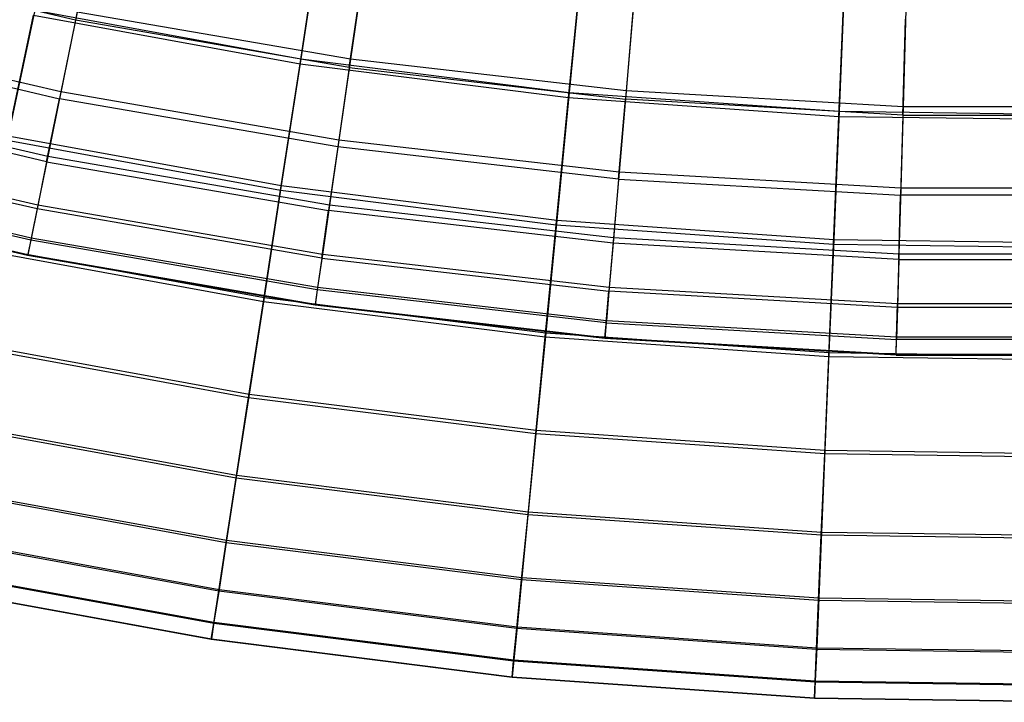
# Model space of a CAD drawing. Extents: x 0.1 to 12.1, y -6 to 6.
# Tile 40 of 256: x 4.936 to 6.019, y -5.997 to -5.246. Entities that reach past the tile are written whole.
import ezdxf

# ---------------------------------------------------------------- set-up
doc = ezdxf.new("R2010")
doc.units = 0
doc.header["$LTSCALE"] = 2.54
doc.layers.get('0').update_dxf_attribs({"linetype": 'CONTINUOUS'})

# ---------------------------------------------------------------- blocks, each defined once
blk = doc.blocks.new('DROPS_COLOR_B-11195_STL')
at = {"color": 0}
for p, q in [((5.0178, -5.1433, 9.7543), (4.9969, -5.2466, 9.4456)), ((5.0178, -5.1433, 9.7543), (4.9969, -5.2466, 9.4456)), ((4.9969, -5.2466, 9.4456), (4.6991, -5.1774, 9.4456)), ((4.9969, -5.2466, 9.4456), (4.6991, -5.1774, 9.4456)), ((5.3147, -5.1838, 5.6038), (5.2995, -5.2897, 5.9119)), ((5.3147, -5.1838, 5.6038), (5.2995, -5.2897, 5.9119)), ((5.2982, -5.2988, 9.4456), (5.3132, -5.1944, 9.7543)), ((5.2982, -5.2988, 9.4456), (5.3132, -5.1944, 9.7543)), ((5.6118, -5.2178, 5.6038), (5.6027, -5.3245, 5.9119)), ((5.6118, -5.2178, 5.6038), (5.6027, -5.3245, 5.9119)), ((5.6109, -5.2285, 9.7543), (5.6019, -5.3336, 9.4456)), ((5.6109, -5.2285, 9.7543), (5.6019, -5.3336, 9.4456)), ((4.9987, -5.2377, 5.9119), (4.9809, -5.3257, 6.2255)), ((4.9987, -5.2377, 5.9119), (4.9809, -5.3257, 6.2255)), ((5.2995, -5.2897, 5.9119), (4.9987, -5.2377, 5.9119)), ((5.2995, -5.2897, 5.9119), (4.9987, -5.2377, 5.9119)), ((5.9104, -5.2349, 5.6038), (5.9074, -5.3419, 5.9119)), ((5.9104, -5.2349, 5.6038), (5.9074, -5.3419, 5.9119)), ((4.9969, -5.2466, 9.4456), (4.9794, -5.3331, 9.1315)), ((4.9969, -5.2466, 9.4456), (4.9794, -5.3331, 9.1315)), ((5.2982, -5.2988, 9.4456), (4.9969, -5.2466, 9.4456)), ((5.2982, -5.2988, 9.4456), (4.9969, -5.2466, 9.4456)), ((5.9071, -5.3511, 9.4456), (5.9101, -5.2457, 9.7543)), ((5.9071, -5.3511, 9.4456), (5.9101, -5.2457, 9.7543)), ((4.6767, -5.2627, 9.1315), (4.9794, -5.3331, 9.1315)), ((4.6767, -5.2627, 9.1315), (4.9794, -5.3331, 9.1315)), ((4.9809, -5.3257, 6.2255), (4.6786, -5.2554, 6.2255)), ((4.9809, -5.3257, 6.2255), (4.6786, -5.2554, 6.2255)), ((5.2995, -5.2897, 5.9119), (5.2867, -5.3787, 6.2255)), ((5.2995, -5.2897, 5.9119), (5.2867, -5.3787, 6.2255)), ((5.6027, -5.3245, 5.9119), (5.2995, -5.2897, 5.9119)), ((5.6027, -5.3245, 5.9119), (5.2995, -5.2897, 5.9119)), ((5.2982, -5.2988, 9.4456), (5.2856, -5.3861, 9.1315)), ((5.2982, -5.2988, 9.4456), (5.2856, -5.3861, 9.1315)), ((5.2982, -5.2988, 9.4456), (5.6019, -5.3336, 9.4456)), ((5.2982, -5.2988, 9.4456), (5.6019, -5.3336, 9.4456)), ((4.9665, -5.3967, 6.5436), (4.6602, -5.3255, 6.5436)), ((4.9665, -5.3967, 6.5436), (4.6602, -5.3255, 6.5436)), ((4.9809, -5.3257, 6.2255), (4.9665, -5.3967, 6.5436)), ((4.9809, -5.3257, 6.2255), (4.9665, -5.3967, 6.5436)), ((5.2867, -5.3787, 6.2255), (4.9809, -5.3257, 6.2255)), ((5.2867, -5.3787, 6.2255), (4.9809, -5.3257, 6.2255)), ((5.6027, -5.3245, 5.9119), (5.595, -5.414, 6.2255)), ((5.6027, -5.3245, 5.9119), (5.595, -5.414, 6.2255)), ((5.9074, -5.3419, 5.9119), (5.6027, -5.3245, 5.9119)), ((5.9074, -5.3419, 5.9119), (5.6027, -5.3245, 5.9119)), ((4.9653, -5.4024, 8.8131), (4.6587, -5.3311, 8.8131)), ((4.9653, -5.4024, 8.8131), (4.6587, -5.3311, 8.8131)), ((4.9653, -5.4024, 8.8131), (4.9794, -5.3331, 9.1315)), ((4.9653, -5.4024, 8.8131), (4.9794, -5.3331, 9.1315)), ((5.2856, -5.3861, 9.1315), (4.9794, -5.3331, 9.1315)), ((5.2856, -5.3861, 9.1315), (4.9794, -5.3331, 9.1315)), ((5.5943, -5.4215, 9.1315), (5.6019, -5.3336, 9.4456)), ((5.5943, -5.4215, 9.1315), (5.6019, -5.3336, 9.4456)), ((5.9071, -5.3511, 9.4456), (5.6019, -5.3336, 9.4456)), ((5.9071, -5.3511, 9.4456), (5.6019, -5.3336, 9.4456)), ((5.9074, -5.3419, 5.9119), (5.9048, -5.4317, 6.2255)), ((5.9074, -5.3419, 5.9119), (5.9048, -5.4317, 6.2255)), ((6.2126, -5.3419, 5.9119), (5.9074, -5.3419, 5.9119)), ((6.2126, -5.3419, 5.9119), (5.9074, -5.3419, 5.9119)), ((5.9071, -5.3511, 9.4456), (5.9046, -5.4393, 9.1315)), ((5.9071, -5.3511, 9.4456), (5.9046, -5.4393, 9.1315)), ((5.9071, -5.3511, 9.4456), (6.2129, -5.3511, 9.4456)), ((5.9071, -5.3511, 9.4456), (6.2129, -5.3511, 9.4456)), ((4.9548, -5.4544, 8.4912), (4.6452, -5.3824, 8.4912)), ((4.9548, -5.4544, 8.4912), (4.6452, -5.3824, 8.4912)), ((4.9556, -5.4503, 6.8652), (4.6463, -5.3784, 6.8652)), ((4.9556, -5.4503, 6.8652), (4.6463, -5.3784, 6.8652)), ((5.2867, -5.3787, 6.2255), (5.2764, -5.4503, 6.5436)), ((5.2867, -5.3787, 6.2255), (5.2764, -5.4503, 6.5436)), ((5.595, -5.414, 6.2255), (5.2867, -5.3787, 6.2255)), ((5.595, -5.414, 6.2255), (5.2867, -5.3787, 6.2255)), ((5.2856, -5.3861, 9.1315), (5.2755, -5.4561, 8.8131)), ((5.2856, -5.3861, 9.1315), (5.2755, -5.4561, 8.8131)), ((5.5943, -5.4215, 9.1315), (5.2856, -5.3861, 9.1315)), ((5.5943, -5.4215, 9.1315), (5.2856, -5.3861, 9.1315)), ((4.9653, -5.4024, 8.8131), (4.9548, -5.4544, 8.4912)), ((4.9653, -5.4024, 8.8131), (4.9548, -5.4544, 8.4912)), ((4.9665, -5.3967, 6.5436), (4.9556, -5.4503, 6.8652)), ((4.9665, -5.3967, 6.5436), (4.9556, -5.4503, 6.8652)), ((4.9653, -5.4024, 8.8131), (5.2755, -5.4561, 8.8131)), ((4.9653, -5.4024, 8.8131), (5.2755, -5.4561, 8.8131)), ((5.2764, -5.4503, 6.5436), (4.9665, -5.3967, 6.5436)), ((5.2764, -5.4503, 6.5436), (4.9665, -5.3967, 6.5436)), ((4.9483, -5.4864, 7.1893), (4.6369, -5.414, 7.1893)), ((4.9483, -5.4864, 7.1893), (4.6369, -5.414, 7.1893)), ((5.595, -5.414, 6.2255), (5.5888, -5.4862, 6.5436)), ((5.595, -5.414, 6.2255), (5.5888, -5.4862, 6.5436)), ((5.9048, -5.4317, 6.2255), (5.595, -5.414, 6.2255)), ((5.9048, -5.4317, 6.2255), (5.595, -5.414, 6.2255)), ((4.9478, -5.4889, 8.1669), (4.6363, -5.4164, 8.1669)), ((4.9478, -5.4889, 8.1669), (4.6363, -5.4164, 8.1669)), ((5.5943, -5.4215, 9.1315), (5.5883, -5.492, 8.8131)), ((5.5943, -5.4215, 9.1315), (5.5883, -5.492, 8.8131)), ((5.5943, -5.4215, 9.1315), (5.9046, -5.4393, 9.1315)), ((5.5943, -5.4215, 9.1315), (5.9046, -5.4393, 9.1315)), ((4.9444, -5.5057, 7.8412), (4.6319, -5.4331, 7.8412)), ((4.9444, -5.5057, 7.8412), (4.6319, -5.4331, 7.8412)), ((4.9446, -5.5049, 7.515), (4.6321, -5.4322, 7.515)), ((4.9446, -5.5049, 7.515), (4.6321, -5.4322, 7.515)), ((5.9048, -5.4317, 6.2255), (5.9028, -5.5041, 6.5436)), ((5.9048, -5.4317, 6.2255), (5.9028, -5.5041, 6.5436)), ((6.2152, -5.4317, 6.2255), (5.9048, -5.4317, 6.2255)), ((6.2152, -5.4317, 6.2255), (5.9048, -5.4317, 6.2255)), ((5.9026, -5.51, 8.8131), (5.9046, -5.4393, 9.1315)), ((5.9026, -5.51, 8.8131), (5.9046, -5.4393, 9.1315)), ((6.2154, -5.4393, 9.1315), (5.9046, -5.4393, 9.1315)), ((6.2154, -5.4393, 9.1315), (5.9046, -5.4393, 9.1315)), ((4.9548, -5.4544, 8.4912), (4.9478, -5.4889, 8.1669)), ((4.9548, -5.4544, 8.4912), (4.9478, -5.4889, 8.1669)), ((4.9556, -5.4503, 6.8652), (4.9483, -5.4864, 7.1893)), ((4.9556, -5.4503, 6.8652), (4.9483, -5.4864, 7.1893)), ((5.268, -5.5086, 8.4912), (4.9548, -5.4544, 8.4912)), ((5.268, -5.5086, 8.4912), (4.9548, -5.4544, 8.4912)), ((5.2686, -5.5044, 6.8652), (4.9556, -5.4503, 6.8652)), ((5.2686, -5.5044, 6.8652), (4.9556, -5.4503, 6.8652)), ((5.268, -5.5086, 8.4912), (5.2755, -5.4561, 8.8131)), ((5.268, -5.5086, 8.4912), (5.2755, -5.4561, 8.8131)), ((5.2764, -5.4503, 6.5436), (5.2686, -5.5044, 6.8652)), ((5.2764, -5.4503, 6.5436), (5.2686, -5.5044, 6.8652)), ((5.5883, -5.492, 8.8131), (5.2755, -5.4561, 8.8131)), ((5.5883, -5.492, 8.8131), (5.2755, -5.4561, 8.8131)), ((5.5888, -5.4862, 6.5436), (5.2764, -5.4503, 6.5436)), ((5.5888, -5.4862, 6.5436), (5.2764, -5.4503, 6.5436)), ((4.9478, -5.4889, 8.1669), (4.9444, -5.5057, 7.8412)), ((4.9478, -5.4889, 8.1669), (4.9444, -5.5057, 7.8412)), ((4.9483, -5.4864, 7.1893), (4.9446, -5.5049, 7.515)), ((4.9483, -5.4864, 7.1893), (4.9446, -5.5049, 7.515)), ((5.263, -5.5434, 8.1669), (4.9478, -5.4889, 8.1669)), ((5.263, -5.5434, 8.1669), (4.9478, -5.4889, 8.1669)), ((5.2633, -5.5409, 7.1893), (4.9483, -5.4864, 7.1893)), ((5.2633, -5.5409, 7.1893), (4.9483, -5.4864, 7.1893)), ((5.5888, -5.4862, 6.5436), (5.5841, -5.5407, 6.8652)), ((5.5888, -5.4862, 6.5436), (5.5841, -5.5407, 6.8652)), ((5.9028, -5.5041, 6.5436), (5.5888, -5.4862, 6.5436)), ((5.9028, -5.5041, 6.5436), (5.5888, -5.4862, 6.5436)), ((5.5883, -5.492, 8.8131), (5.5838, -5.5448, 8.4912)), ((5.5883, -5.492, 8.8131), (5.5838, -5.5448, 8.4912)), ((5.9026, -5.51, 8.8131), (5.5883, -5.492, 8.8131)), ((5.9026, -5.51, 8.8131), (5.5883, -5.492, 8.8131)), ((4.9446, -5.5049, 7.515), (4.9444, -5.5057, 7.8412)), ((4.9446, -5.5049, 7.515), (4.9444, -5.5057, 7.8412)), ((5.2605, -5.5604, 7.8412), (4.9444, -5.5057, 7.8412)), ((5.2605, -5.5604, 7.8412), (4.9444, -5.5057, 7.8412)), ((5.2607, -5.5596, 7.515), (4.9446, -5.5049, 7.515)), ((5.2607, -5.5596, 7.515), (4.9446, -5.5049, 7.515)), ((5.268, -5.5086, 8.4912), (5.263, -5.5434, 8.1669)), ((5.268, -5.5086, 8.4912), (5.263, -5.5434, 8.1669)), ((5.2686, -5.5044, 6.8652), (5.2633, -5.5409, 7.1893)), ((5.2686, -5.5044, 6.8652), (5.2633, -5.5409, 7.1893)), ((5.268, -5.5086, 8.4912), (5.5838, -5.5448, 8.4912)), ((5.268, -5.5086, 8.4912), (5.5838, -5.5448, 8.4912)), ((5.5841, -5.5407, 6.8652), (5.2686, -5.5044, 6.8652)), ((5.5841, -5.5407, 6.8652), (5.2686, -5.5044, 6.8652)), ((5.9026, -5.51, 8.8131), (5.9011, -5.563, 8.4912)), ((5.9026, -5.51, 8.8131), (5.9011, -5.563, 8.4912)), ((5.9028, -5.5041, 6.5436), (5.9012, -5.5588, 6.8652)), ((5.9028, -5.5041, 6.5436), (5.9012, -5.5588, 6.8652)), ((5.9026, -5.51, 8.8131), (6.2174, -5.51, 8.8131)), ((5.9026, -5.51, 8.8131), (6.2174, -5.51, 8.8131)), ((6.2172, -5.5041, 6.5436), (5.9028, -5.5041, 6.5436)), ((6.2172, -5.5041, 6.5436), (5.9028, -5.5041, 6.5436)), ((5.263, -5.5434, 8.1669), (5.2605, -5.5604, 7.8412)), ((5.263, -5.5434, 8.1669), (5.2605, -5.5604, 7.8412)), ((5.2633, -5.5409, 7.1893), (5.2607, -5.5596, 7.515)), ((5.2633, -5.5409, 7.1893), (5.2607, -5.5596, 7.515)), ((5.5807, -5.5799, 8.1669), (5.263, -5.5434, 8.1669)), ((5.5807, -5.5799, 8.1669), (5.263, -5.5434, 8.1669)), ((5.581, -5.5774, 7.1893), (5.2633, -5.5409, 7.1893)), ((5.581, -5.5774, 7.1893), (5.2633, -5.5409, 7.1893)), ((5.5807, -5.5799, 8.1669), (5.5838, -5.5448, 8.4912)), ((5.5807, -5.5799, 8.1669), (5.5838, -5.5448, 8.4912)), ((5.5841, -5.5407, 6.8652), (5.581, -5.5774, 7.1893)), ((5.5841, -5.5407, 6.8652), (5.581, -5.5774, 7.1893)), ((5.9011, -5.563, 8.4912), (5.5838, -5.5448, 8.4912)), ((5.9011, -5.563, 8.4912), (5.5838, -5.5448, 8.4912)), ((5.9012, -5.5588, 6.8652), (5.5841, -5.5407, 6.8652)), ((5.9012, -5.5588, 6.8652), (5.5841, -5.5407, 6.8652)), ((5.2605, -5.5604, 7.8412), (5.2607, -5.5596, 7.515)), ((5.2605, -5.5604, 7.8412), (5.2607, -5.5596, 7.515)), ((5.5793, -5.597, 7.8412), (5.2605, -5.5604, 7.8412)), ((5.5793, -5.597, 7.8412), (5.2605, -5.5604, 7.8412)), ((5.5793, -5.5962, 7.515), (5.2607, -5.5596, 7.515)), ((5.5793, -5.5962, 7.515), (5.2607, -5.5596, 7.515)), ((5.9001, -5.5956, 7.1893), (5.9012, -5.5588, 6.8652)), ((5.9001, -5.5956, 7.1893), (5.9012, -5.5588, 6.8652)), ((5.9011, -5.563, 8.4912), (5.9001, -5.5981, 8.1669)), ((5.9011, -5.563, 8.4912), (5.9001, -5.5981, 8.1669)), ((6.2189, -5.563, 8.4912), (5.9011, -5.563, 8.4912)), ((6.2189, -5.563, 8.4912), (5.9011, -5.563, 8.4912)), ((6.2188, -5.5588, 6.8652), (5.9012, -5.5588, 6.8652)), ((6.2188, -5.5588, 6.8652), (5.9012, -5.5588, 6.8652)), ((5.5793, -5.5962, 7.515), (5.581, -5.5774, 7.1893)), ((5.5793, -5.5962, 7.515), (5.581, -5.5774, 7.1893)), ((5.9001, -5.5956, 7.1893), (5.581, -5.5774, 7.1893)), ((5.9001, -5.5956, 7.1893), (5.581, -5.5774, 7.1893)), ((5.5807, -5.5799, 8.1669), (5.5793, -5.597, 7.8412)), ((5.5807, -5.5799, 8.1669), (5.5793, -5.597, 7.8412)), ((5.5807, -5.5799, 8.1669), (5.9001, -5.5981, 8.1669)), ((5.5807, -5.5799, 8.1669), (5.9001, -5.5981, 8.1669)), ((5.8996, -5.6145, 7.515), (5.5793, -5.5962, 7.515)), ((5.5793, -5.597, 7.8412), (5.5793, -5.5962, 7.515)), ((5.8996, -5.6145, 7.515), (5.5793, -5.5962, 7.515)), ((5.5793, -5.597, 7.8412), (5.5793, -5.5962, 7.515)), ((5.8996, -5.6153, 7.8412), (5.5793, -5.597, 7.8412)), ((5.8996, -5.6153, 7.8412), (5.5793, -5.597, 7.8412)), ((5.8996, -5.6145, 7.515), (5.9001, -5.5956, 7.1893)), ((5.8996, -5.6145, 7.515), (5.9001, -5.5956, 7.1893)), ((5.8996, -5.6153, 7.8412), (5.9001, -5.5981, 8.1669)), ((5.8996, -5.6153, 7.8412), (5.9001, -5.5981, 8.1669)), ((6.2199, -5.5956, 7.1893), (5.9001, -5.5956, 7.1893)), ((6.2199, -5.5956, 7.1893), (5.9001, -5.5956, 7.1893)), ((6.2199, -5.5981, 8.1669), (5.9001, -5.5981, 8.1669)), ((6.2199, -5.5981, 8.1669), (5.9001, -5.5981, 8.1669)), ((6.2204, -5.6145, 7.515), (5.8996, -5.6145, 7.515)), ((5.8996, -5.6153, 7.8412), (5.8996, -5.6145, 7.515)), ((6.2204, -5.6145, 7.515), (5.8996, -5.6145, 7.515)), ((5.8996, -5.6153, 7.8412), (5.8996, -5.6145, 7.515)), ((5.8996, -5.6153, 7.8412), (6.2204, -5.6153, 7.8412)), ((5.8996, -5.6153, 7.8412), (6.2204, -5.6153, 7.8412))]:
    blk.add_line(p, q, dxfattribs=at)
blk = doc.blocks.new('GROUP_1')
at = {"color": 0}
for p, q in [((5.184, 0.7027, 8.702), (5.2079, 0.8577, 8.9929)), ((5.184, 0.7027, 8.702), (5.2079, 0.8577, 8.9929)), ((5.2089, 0.8638, 2.9964), (5.1849, 0.7082, 3.2869)), ((5.2089, 0.8638, 2.9964), (5.1849, 0.7082, 3.2869)), ((5.4954, 0.8278, 2.9964), (5.4801, 0.6711, 3.2869)), ((5.4954, 0.8278, 2.9964), (5.4801, 0.6711, 3.2869)), ((5.4795, 0.6655, 8.702), (5.4948, 0.8216, 8.9929)), ((5.4795, 0.6655, 8.702), (5.4948, 0.8216, 8.9929)), ((5.7767, 0.6448, 8.702), (5.7832, 0.8016, 8.9929)), ((5.7767, 0.6448, 8.702), (5.7832, 0.8016, 8.9929)), ((5.7835, 0.8077, 2.9964), (5.7769, 0.6504, 3.2869)), ((5.7835, 0.8077, 2.9964), (5.7769, 0.6504, 3.2869)), ((4.8922, 0.7617, 3.2869), (4.863, 0.6235, 3.5857)), ((4.8922, 0.7617, 3.2869), (4.863, 0.6235, 3.5857)), ((4.8922, 0.7617, 3.2869), (5.1849, 0.7082, 3.2869)), ((4.8922, 0.7617, 3.2869), (5.1849, 0.7082, 3.2869)), ((4.8619, 0.6186, 8.403), (4.891, 0.7562, 8.702)), ((4.8619, 0.6186, 8.403), (4.891, 0.7562, 8.702)), ((4.891, 0.7562, 8.702), (5.184, 0.7027, 8.702)), ((4.891, 0.7562, 8.702), (5.184, 0.7027, 8.702)), ((5.1849, 0.7082, 3.2869), (5.1634, 0.5686, 3.5857)), ((5.1849, 0.7082, 3.2869), (5.1634, 0.5686, 3.5857)), ((5.1849, 0.7082, 3.2869), (5.4801, 0.6711, 3.2869)), ((5.1849, 0.7082, 3.2869), (5.4801, 0.6711, 3.2869)), ((5.1626, 0.5637, 8.403), (5.184, 0.7027, 8.702)), ((5.1626, 0.5637, 8.403), (5.184, 0.7027, 8.702)), ((5.184, 0.7027, 8.702), (5.4795, 0.6655, 8.702)), ((5.184, 0.7027, 8.702), (5.4795, 0.6655, 8.702)), ((5.4659, 0.5255, 8.403), (5.4795, 0.6655, 8.702)), ((5.4659, 0.5255, 8.403), (5.4795, 0.6655, 8.702)), ((5.4801, 0.6711, 3.2869), (5.4664, 0.5305, 3.5857)), ((5.4801, 0.6711, 3.2869), (5.4664, 0.5305, 3.5857)), ((5.4795, 0.6655, 8.702), (5.7767, 0.6448, 8.702)), ((5.4795, 0.6655, 8.702), (5.7767, 0.6448, 8.702)), ((5.4801, 0.6711, 3.2869), (5.7769, 0.6504, 3.2869)), ((5.4801, 0.6711, 3.2869), (5.7769, 0.6504, 3.2869)), ((5.7769, 0.6504, 3.2869), (5.771, 0.5093, 3.5857)), ((5.7769, 0.6504, 3.2869), (5.771, 0.5093, 3.5857)), ((5.7769, 0.6504, 3.2869), (6.0744, 0.6463, 3.2869)), ((5.7769, 0.6504, 3.2869), (6.0744, 0.6463, 3.2869)), ((5.7708, 0.5043, 8.403), (5.7767, 0.6448, 8.702)), ((5.7708, 0.5043, 8.403), (5.7767, 0.6448, 8.702)), ((5.7767, 0.6448, 8.702), (6.0745, 0.6407, 8.702)), ((5.7767, 0.6448, 8.702), (6.0745, 0.6407, 8.702)), ((4.8619, 0.6186, 8.403), (5.1626, 0.5637, 8.403)), ((4.8619, 0.6186, 8.403), (5.1626, 0.5637, 8.403)), ((4.863, 0.6235, 3.5857), (5.1634, 0.5686, 3.5857)), ((4.863, 0.6235, 3.5857), (5.1634, 0.5686, 3.5857)), ((5.1437, 0.4412, 8.0967), (5.1626, 0.5637, 8.403)), ((5.1437, 0.4412, 8.0967), (5.1626, 0.5637, 8.403)), ((5.1634, 0.5686, 3.5857), (5.1444, 0.4455, 3.8917)), ((5.1634, 0.5686, 3.5857), (5.1444, 0.4455, 3.8917)), ((5.1626, 0.5637, 8.403), (5.4659, 0.5255, 8.403)), ((5.1626, 0.5637, 8.403), (5.4659, 0.5255, 8.403)), ((5.1634, 0.5686, 3.5857), (5.4664, 0.5305, 3.5857)), ((5.1634, 0.5686, 3.5857), (5.4664, 0.5305, 3.5857)), ((5.4538, 0.4022, 8.0967), (5.4659, 0.5255, 8.403)), ((5.4538, 0.4022, 8.0967), (5.4659, 0.5255, 8.403)), ((5.4664, 0.5305, 3.5857), (5.4543, 0.4065, 3.8917)), ((5.4664, 0.5305, 3.5857), (5.4543, 0.4065, 3.8917)), ((5.4659, 0.5255, 8.403), (5.7708, 0.5043, 8.403)), ((5.4659, 0.5255, 8.403), (5.7708, 0.5043, 8.403)), ((5.4664, 0.5305, 3.5857), (5.771, 0.5093, 3.5857)), ((5.4664, 0.5305, 3.5857), (5.771, 0.5093, 3.5857)), ((5.771, 0.5093, 3.5857), (5.7658, 0.3848, 3.8917)), ((5.771, 0.5093, 3.5857), (5.7658, 0.3848, 3.8917)), ((5.771, 0.5093, 3.5857), (6.0764, 0.505, 3.5857)), ((5.771, 0.5093, 3.5857), (6.0764, 0.505, 3.5857)), ((4.8372, 0.5016, 3.8917), (5.1444, 0.4455, 3.8917)), ((4.8372, 0.5016, 3.8917), (5.1444, 0.4455, 3.8917)), ((5.7656, 0.3805, 8.0967), (5.7708, 0.5043, 8.403)), ((5.7656, 0.3805, 8.0967), (5.7708, 0.5043, 8.403)), ((5.7708, 0.5043, 8.403), (6.0764, 0.5001, 8.403)), ((5.7708, 0.5043, 8.403), (6.0764, 0.5001, 8.403)), ((4.8363, 0.4974, 8.0967), (5.1437, 0.4412, 8.0967)), ((4.8363, 0.4974, 8.0967), (5.1437, 0.4412, 8.0967)), ((5.1444, 0.4455, 3.8917), (5.128, 0.3392, 4.2042)), ((5.1444, 0.4455, 3.8917), (5.128, 0.3392, 4.2042)), ((5.1444, 0.4455, 3.8917), (5.4543, 0.4065, 3.8917)), ((5.1444, 0.4455, 3.8917), (5.4543, 0.4065, 3.8917)), ((5.1274, 0.3355, 7.784), (5.1437, 0.4412, 8.0967)), ((5.1274, 0.3355, 7.784), (5.1437, 0.4412, 8.0967)), ((5.1437, 0.4412, 8.0967), (5.4538, 0.4022, 8.0967)), ((5.1437, 0.4412, 8.0967), (5.4538, 0.4022, 8.0967)), ((5.4434, 0.2958, 7.784), (5.4538, 0.4022, 8.0967)), ((5.4434, 0.2958, 7.784), (5.4538, 0.4022, 8.0967)), ((5.4543, 0.4065, 3.8917), (5.4438, 0.2995, 4.2042)), ((5.4543, 0.4065, 3.8917), (5.4438, 0.2995, 4.2042)), ((5.4538, 0.4022, 8.0967), (5.7656, 0.3805, 8.0967)), ((5.4538, 0.4022, 8.0967), (5.7656, 0.3805, 8.0967)), ((5.4543, 0.4065, 3.8917), (5.7658, 0.3848, 3.8917)), ((5.4543, 0.4065, 3.8917), (5.7658, 0.3848, 3.8917)), ((4.8141, 0.3928, 7.784), (5.1274, 0.3355, 7.784)), ((4.8141, 0.3928, 7.784), (5.1274, 0.3355, 7.784)), ((4.8149, 0.3964, 4.2042), (5.128, 0.3392, 4.2042)), ((4.8149, 0.3964, 4.2042), (5.128, 0.3392, 4.2042)), ((5.7612, 0.2737, 7.784), (5.7656, 0.3805, 8.0967)), ((5.7612, 0.2737, 7.784), (5.7656, 0.3805, 8.0967)), ((5.7658, 0.3848, 3.8917), (5.7613, 0.2774, 4.2042)), ((5.7658, 0.3848, 3.8917), (5.7613, 0.2774, 4.2042)), ((5.7656, 0.3805, 8.0967), (6.0781, 0.3761, 8.0967)), ((5.7656, 0.3805, 8.0967), (6.0781, 0.3761, 8.0967)), ((5.7658, 0.3848, 3.8917), (6.0781, 0.3805, 3.8917)), ((5.7658, 0.3848, 3.8917), (6.0781, 0.3805, 3.8917)), ((5.128, 0.3392, 4.2042), (5.1143, 0.25, 4.522)), ((5.128, 0.3392, 4.2042), (5.1143, 0.25, 4.522)), ((5.128, 0.3392, 4.2042), (5.4438, 0.2995, 4.2042)), ((5.128, 0.3392, 4.2042), (5.4438, 0.2995, 4.2042)), ((5.1138, 0.247, 7.466), (5.1274, 0.3355, 7.784)), ((5.1138, 0.247, 7.466), (5.1274, 0.3355, 7.784)), ((5.1274, 0.3355, 7.784), (5.4434, 0.2958, 7.784)), ((5.1274, 0.3355, 7.784), (5.4434, 0.2958, 7.784)), ((4.7956, 0.3052, 7.466), (5.1138, 0.247, 7.466)), ((4.7956, 0.3052, 7.466), (5.1138, 0.247, 7.466)), ((4.7962, 0.3081, 4.522), (5.1143, 0.25, 4.522)), ((4.7962, 0.3081, 4.522), (5.1143, 0.25, 4.522)), ((5.4348, 0.2067, 7.466), (5.4434, 0.2958, 7.784)), ((5.4348, 0.2067, 7.466), (5.4434, 0.2958, 7.784)), ((5.4438, 0.2995, 4.2042), (5.435, 0.2097, 4.522)), ((5.4438, 0.2995, 4.2042), (5.435, 0.2097, 4.522)), ((5.4434, 0.2958, 7.784), (5.7612, 0.2737, 7.784)), ((5.4434, 0.2958, 7.784), (5.7612, 0.2737, 7.784)), ((5.4438, 0.2995, 4.2042), (5.7613, 0.2774, 4.2042)), ((5.4438, 0.2995, 4.2042), (5.7613, 0.2774, 4.2042)), ((5.7574, 0.1842, 7.466), (5.7612, 0.2737, 7.784)), ((5.7574, 0.1842, 7.466), (5.7612, 0.2737, 7.784)), ((5.7613, 0.2774, 4.2042), (5.7576, 0.1872, 4.522)), ((5.7613, 0.2774, 4.2042), (5.7576, 0.1872, 4.522)), ((5.7612, 0.2737, 7.784), (6.0796, 0.2692, 7.784)), ((5.7612, 0.2737, 7.784), (6.0796, 0.2692, 7.784)), ((5.7613, 0.2774, 4.2042), (6.0796, 0.2729, 4.2042)), ((5.7613, 0.2774, 4.2042), (6.0796, 0.2729, 4.2042)), ((5.1143, 0.25, 4.522), (5.1032, 0.1783, 4.8444)), ((5.1143, 0.25, 4.522), (5.1032, 0.1783, 4.8444)), ((5.1143, 0.25, 4.522), (5.435, 0.2097, 4.522)), ((5.1143, 0.25, 4.522), (5.435, 0.2097, 4.522)), ((5.1029, 0.176, 7.1435), (5.1138, 0.247, 7.466)), ((5.1029, 0.176, 7.1435), (5.1138, 0.247, 7.466)), ((5.1138, 0.247, 7.466), (5.4348, 0.2067, 7.466)), ((5.1138, 0.247, 7.466), (5.4348, 0.2067, 7.466)), ((4.7807, 0.2349, 7.1435), (5.1029, 0.176, 7.1435)), ((4.7807, 0.2349, 7.1435), (5.1029, 0.176, 7.1435)), ((4.7812, 0.2372, 4.8444), (5.1032, 0.1783, 4.8444)), ((4.7812, 0.2372, 4.8444), (5.1032, 0.1783, 4.8444)), ((5.4278, 0.1351, 7.1435), (5.4348, 0.2067, 7.466)), ((5.4278, 0.1351, 7.1435), (5.4348, 0.2067, 7.466)), ((5.435, 0.2097, 4.522), (5.428, 0.1375, 4.8444)), ((5.435, 0.2097, 4.522), (5.428, 0.1375, 4.8444)), ((5.4348, 0.2067, 7.466), (5.7574, 0.1842, 7.466)), ((5.4348, 0.2067, 7.466), (5.7574, 0.1842, 7.466)), ((5.435, 0.2097, 4.522), (5.7576, 0.1872, 4.522)), ((5.435, 0.2097, 4.522), (5.7576, 0.1872, 4.522)), ((5.7544, 0.1124, 7.1435), (5.7574, 0.1842, 7.466)), ((5.7544, 0.1124, 7.1435), (5.7574, 0.1842, 7.466)), ((5.7576, 0.1872, 4.522), (5.7545, 0.1148, 4.8444)), ((5.7576, 0.1872, 4.522), (5.7545, 0.1148, 4.8444)), ((5.7574, 0.1842, 7.466), (6.0809, 0.1797, 7.466)), ((5.7574, 0.1842, 7.466), (6.0809, 0.1797, 7.466)), ((5.7576, 0.1872, 4.522), (6.0808, 0.1828, 4.522)), ((5.7576, 0.1872, 4.522), (6.0808, 0.1828, 4.522)), ((4.7696, 0.182, 6.8175), (5.0946, 0.1226, 6.8175)), ((4.7696, 0.182, 6.8175), (5.0946, 0.1226, 6.8175)), ((4.7699, 0.1837, 5.1703), (5.0949, 0.1243, 5.1703)), ((4.7699, 0.1837, 5.1703), (5.0949, 0.1243, 5.1703)), ((5.0946, 0.1226, 6.8175), (5.1029, 0.176, 7.1435)), ((5.0946, 0.1226, 6.8175), (5.1029, 0.176, 7.1435)), ((5.1032, 0.1783, 4.8444), (5.0949, 0.1243, 5.1703)), ((5.1032, 0.1783, 4.8444), (5.0949, 0.1243, 5.1703)), ((5.1029, 0.176, 7.1435), (5.4278, 0.1351, 7.1435)), ((5.1029, 0.176, 7.1435), (5.4278, 0.1351, 7.1435)), ((5.1032, 0.1783, 4.8444), (5.428, 0.1375, 4.8444)), ((5.1032, 0.1783, 4.8444), (5.428, 0.1375, 4.8444)), ((4.7621, 0.1468, 6.489), (5.0892, 0.087, 6.489)), ((4.7621, 0.1468, 6.489), (5.0892, 0.087, 6.489)), ((4.7623, 0.1478, 5.4987), (5.0893, 0.0881, 5.4987)), ((4.7623, 0.1478, 5.4987), (5.0893, 0.0881, 5.4987)), ((5.4225, 0.0814, 6.8175), (5.4278, 0.1351, 7.1435)), ((5.4225, 0.0814, 6.8175), (5.4278, 0.1351, 7.1435)), ((5.428, 0.1375, 4.8444), (5.4227, 0.0831, 5.1703)), ((5.428, 0.1375, 4.8444), (5.4227, 0.0831, 5.1703)), ((5.4278, 0.1351, 7.1435), (5.7544, 0.1124, 7.1435)), ((5.4278, 0.1351, 7.1435), (5.7544, 0.1124, 7.1435)), ((5.428, 0.1375, 4.8444), (5.7545, 0.1148, 4.8444)), ((5.428, 0.1375, 4.8444), (5.7545, 0.1148, 4.8444)), ((4.7584, 0.1293, 6.159), (5.0864, 0.0694, 6.159)), ((4.7584, 0.1293, 6.159), (5.0864, 0.0694, 6.159)), ((4.7585, 0.1297, 5.8286), (5.0865, 0.0697, 5.8286)), ((4.7585, 0.1297, 5.8286), (5.0865, 0.0697, 5.8286)), ((5.0892, 0.087, 6.489), (5.0946, 0.1226, 6.8175)), ((5.0892, 0.087, 6.489), (5.0946, 0.1226, 6.8175)), ((5.0949, 0.1243, 5.1703), (5.0893, 0.0881, 5.4987)), ((5.0949, 0.1243, 5.1703), (5.0893, 0.0881, 5.4987)), ((5.0946, 0.1226, 6.8175), (5.4225, 0.0814, 6.8175)), ((5.0946, 0.1226, 6.8175), (5.4225, 0.0814, 6.8175)), ((5.0949, 0.1243, 5.1703), (5.4227, 0.0831, 5.1703)), ((5.0949, 0.1243, 5.1703), (5.4227, 0.0831, 5.1703)), ((5.7522, 0.0584, 6.8175), (5.7544, 0.1124, 7.1435)), ((5.7522, 0.0584, 6.8175), (5.7544, 0.1124, 7.1435)), ((5.7545, 0.1148, 4.8444), (5.7523, 0.0601, 5.1703)), ((5.7545, 0.1148, 4.8444), (5.7523, 0.0601, 5.1703)), ((5.7544, 0.1124, 7.1435), (6.0819, 0.1078, 7.1435)), ((5.7544, 0.1124, 7.1435), (6.0819, 0.1078, 7.1435)), ((5.7545, 0.1148, 4.8444), (6.0818, 0.1102, 4.8444)), ((5.7545, 0.1148, 4.8444), (6.0818, 0.1102, 4.8444)), ((5.0864, 0.0694, 6.159), (5.0892, 0.087, 6.489)), ((5.0864, 0.0694, 6.159), (5.0892, 0.087, 6.489)), ((5.0893, 0.0881, 5.4987), (5.0865, 0.0697, 5.8286)), ((5.0893, 0.0881, 5.4987), (5.0865, 0.0697, 5.8286)), ((5.0892, 0.087, 6.489), (5.419, 0.0456, 6.489)), ((5.0892, 0.087, 6.489), (5.419, 0.0456, 6.489)), ((5.0893, 0.0881, 5.4987), (5.4191, 0.0466, 5.4987)), ((5.0893, 0.0881, 5.4987), (5.4191, 0.0466, 5.4987)), ((5.419, 0.0456, 6.489), (5.4225, 0.0814, 6.8175)), ((5.419, 0.0456, 6.489), (5.4225, 0.0814, 6.8175)), ((5.4227, 0.0831, 5.1703), (5.4191, 0.0466, 5.4987)), ((5.4227, 0.0831, 5.1703), (5.4191, 0.0466, 5.4987)), ((5.4225, 0.0814, 6.8175), (5.7522, 0.0584, 6.8175)), ((5.4225, 0.0814, 6.8175), (5.7522, 0.0584, 6.8175)), ((5.4227, 0.0831, 5.1703), (5.7523, 0.0601, 5.1703)), ((5.4227, 0.0831, 5.1703), (5.7523, 0.0601, 5.1703)), ((5.0865, 0.0697, 5.8286), (5.0864, 0.0694, 6.159)), ((5.0865, 0.0697, 5.8286), (5.0864, 0.0694, 6.159)), ((5.0864, 0.0694, 6.159), (5.4173, 0.0278, 6.159)), ((5.0864, 0.0694, 6.159), (5.4173, 0.0278, 6.159)), ((5.0865, 0.0697, 5.8286), (5.4173, 0.0281, 5.8286)), ((5.0865, 0.0697, 5.8286), (5.4173, 0.0281, 5.8286)), ((5.7523, 0.0601, 5.1703), (5.7507, 0.0235, 5.4987)), ((5.7523, 0.0601, 5.1703), (5.7507, 0.0235, 5.4987)), ((5.7507, 0.0225, 6.489), (5.7522, 0.0584, 6.8175)), ((5.7507, 0.0225, 6.489), (5.7522, 0.0584, 6.8175)), ((5.7522, 0.0584, 6.8175), (6.0826, 0.0538, 6.8175)), ((5.7522, 0.0584, 6.8175), (6.0826, 0.0538, 6.8175)), ((5.7523, 0.0601, 5.1703), (6.0826, 0.0555, 5.1703)), ((5.7523, 0.0601, 5.1703), (6.0826, 0.0555, 5.1703)), ((5.4191, 0.0466, 5.4987), (5.4173, 0.0281, 5.8286)), ((5.4191, 0.0466, 5.4987), (5.4173, 0.0281, 5.8286)), ((5.4173, 0.0278, 6.159), (5.419, 0.0456, 6.489)), ((5.4173, 0.0278, 6.159), (5.419, 0.0456, 6.489)), ((5.419, 0.0456, 6.489), (5.7507, 0.0225, 6.489)), ((5.419, 0.0456, 6.489), (5.7507, 0.0225, 6.489)), ((5.4191, 0.0466, 5.4987), (5.7507, 0.0235, 5.4987)), ((5.4191, 0.0466, 5.4987), (5.7507, 0.0235, 5.4987)), ((5.4173, 0.0281, 5.8286), (5.4173, 0.0278, 6.159)), ((5.4173, 0.0281, 5.8286), (5.75, 0.005, 5.8286)), ((5.4173, 0.0281, 5.8286), (5.4173, 0.0278, 6.159)), ((5.4173, 0.0281, 5.8286), (5.75, 0.005, 5.8286)), ((5.4173, 0.0278, 6.159), (5.7499, 0.0046, 6.159)), ((5.4173, 0.0278, 6.159), (5.7499, 0.0046, 6.159)), ((5.7499, 0.0046, 6.159), (5.7507, 0.0225, 6.489)), ((5.7499, 0.0046, 6.159), (5.7507, 0.0225, 6.489)), ((5.7507, 0.0235, 5.4987), (5.75, 0.005, 5.8286)), ((5.7507, 0.0235, 5.4987), (5.75, 0.005, 5.8286)), ((5.7507, 0.0235, 5.4987), (6.0831, 0.0189, 5.4987)), ((5.7507, 0.0235, 5.4987), (6.0831, 0.0189, 5.4987)), ((5.7507, 0.0225, 6.489), (6.0831, 0.0178, 6.489)), ((5.7507, 0.0225, 6.489), (6.0831, 0.0178, 6.489)), ((5.75, 0.005, 5.8286), (5.7499, 0.0046, 6.159)), ((5.75, 0.005, 5.8286), (5.7499, 0.0046, 6.159)), ((5.7499, 0.0046, 6.159), (6.0834, 0, 6.159)), ((5.7499, 0.0046, 6.159), (6.0834, 0, 6.159)), ((5.75, 0.005, 5.8286), (6.0834, 0.0003, 5.8286)), ((5.75, 0.005, 5.8286), (6.0834, 0.0003, 5.8286))]:
    blk.add_line(p, q, dxfattribs=at)
blk.add_blockref('DROPS_COLOR_B-11195_STL', (-0.06, 5.9973, -1.7), dxfattribs=at)

msp = doc.modelspace()

# ---------------------------------------------------------------- block references
at = {"color": 0}
msp.add_blockref('GROUP_1', (0.06, -5.9973, 1.7), dxfattribs=at)

doc.saveas('drawing.dxf')
